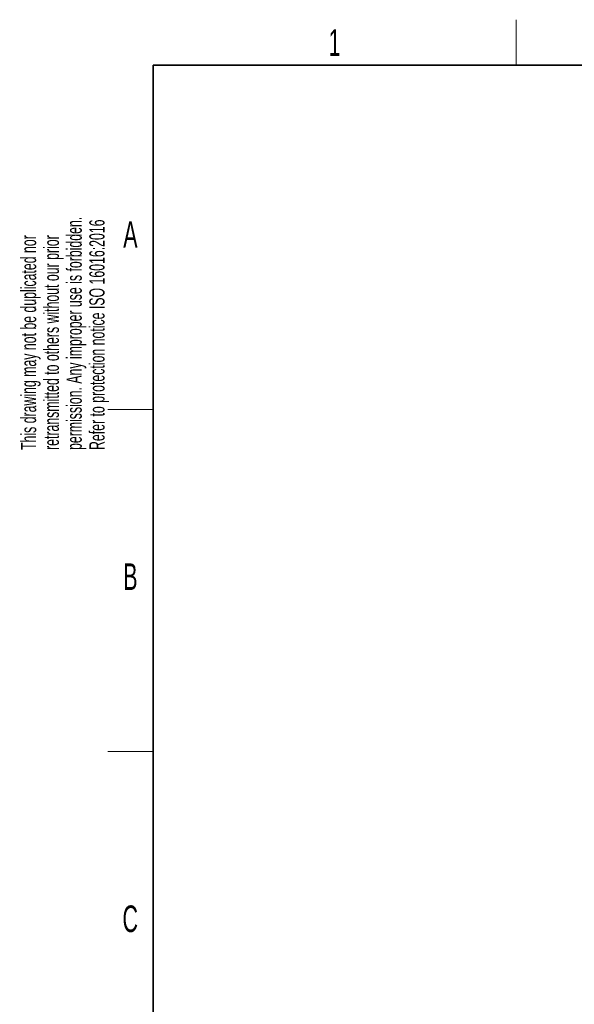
# Model space of a CAD drawing. Header units: millimetres. Extents: x 5 to 418, y 2 to 292.
# Tile 7 of 23: x 8 to 81, y 159 to 288. Entities that reach past the tile are written whole.
import ezdxf

# ---------------------------------------------------------------- set-up
doc = ezdxf.new("R2010")
doc.units = ezdxf.units.MM
doc.layers.add('SLD-0', color=7, linetype='Continuous')
doc.styles.add('SLDTEXTSTYLE0', font='TXT', dxfattribs={"width": 0.605})

# ---------------------------------------------------------------- blocks, each defined once
blk = doc.blocks.new('SW_NOTE_0')
at = {"layer": 'SLD-0', "color": 0, "char_height": 2, "attachment_point": 1, "rotation": 90, "style": 'SLDTEXTSTYLE0'}
for s, insert in [('permission. Any improper use is forbidden.', (3.42, 0)), ('retransmitted to others without our prior', (0.42, 0)), ('Refer to protection notice ISO 16016:2016', (6.42, 0)), ('This drawing may not be duplicated nor', (-2.58, 0))]:
    blk.add_mtext(s, dxfattribs=dict(at, insert=insert))

msp = doc.modelspace()

# ---------------------------------------------------------------- linework, layer by layer
at = {"layer": 'SLD-0', "lineweight": 18}
for p, q in [((73.75, 282.5), (73.75, 288.5)), ((20, 237.25), (26, 237.25)), ((20, 192.25), (26, 192.25))]:
    msp.add_line(p, q, dxfattribs=at)
at = {"layer": 'SLD-0', "lineweight": 35}
for p, q in [((408, 282.5), (26, 282.5)), ((26, 282.5), (26, 12))]:
    msp.add_line(p, q, dxfattribs=at)

# ---------------------------------------------------------------- block references
at = {"layer": 'SLD-0'}
msp.add_blockref('SW_NOTE_0', (11.1564, 231.9088), dxfattribs=at)

# ---------------------------------------------------------------- texts
at = {"layer": 'SLD-0', "char_height": 3.5, "attachment_point": 2, "style": 'SLDTEXTSTYLE0'}
for s, insert in [('1', (49.8527, 287.243)), ('A', (22.9816, 262.0011)), ('B', (22.9816, 217.0011)), ('C', (22.9597, 172.0011))]:
    msp.add_mtext(s, dxfattribs=dict(at, insert=insert))

doc.saveas('drawing.dxf')
